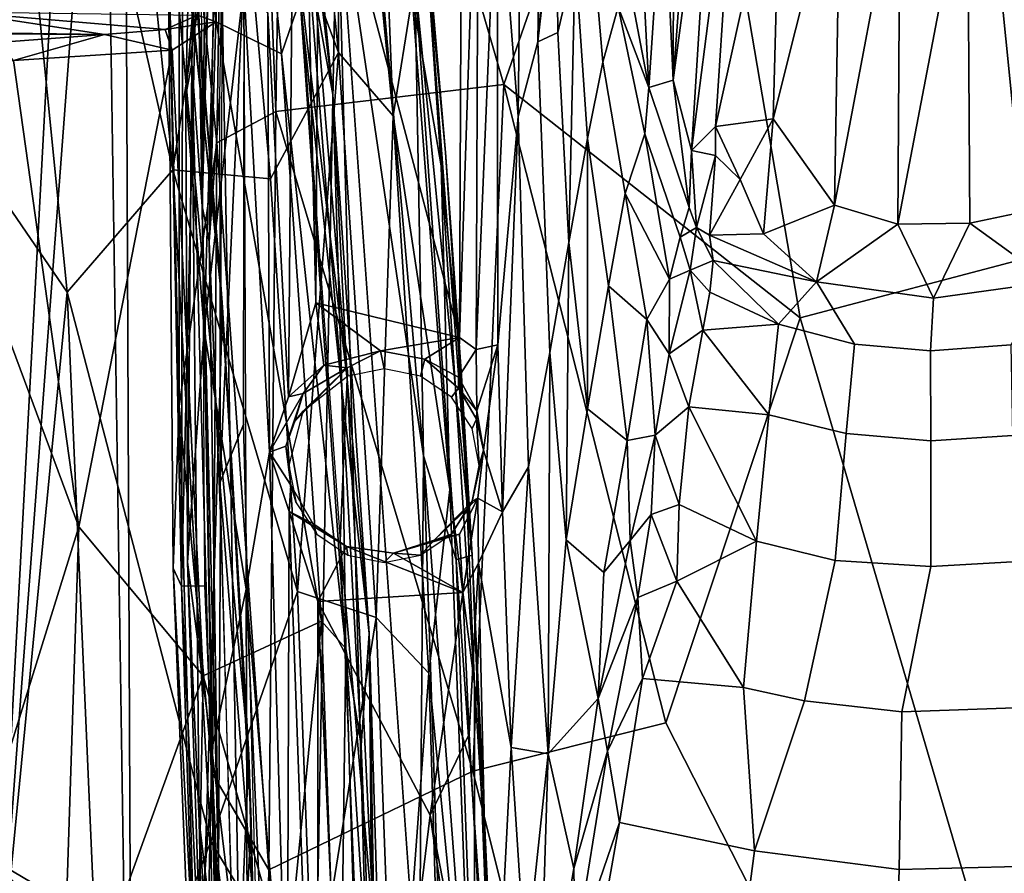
# Model space of a CAD drawing. Header units: millimetres. Extents: x -320 to 320, y -487 to 330.
# Tile 158 of 188: x 228 to 279, y -75 to -31. Entities that reach past the tile are written whole.
import ezdxf

# ---------------------------------------------------------------- set-up
doc = ezdxf.new("R2010")
doc.units = ezdxf.units.MM
doc.layers.add('Layer 01', color=7, linetype='Continuous', true_color=0x000000)
doc.styles.add('Default', font='arial.ttf')
doc.dimstyles.new('Default', dxfattribs={"dimscale": 10, "dimtxt": 2.5, "dimasz": 3, "dimexe": 1, "dimexo": 0.5, "dimgap": 0.8, "dimtad": 1, "dimtoh": 1, "dimzin": 1, "dimdsep": 46, "dimtxsty": 'Default', "dimcen": 2.5, "dimadec": 1, "dimazin": 1, "dimtfac": 1, "dimtdec": 4, "dimtix": 1, "dimtofl": 0, "dimtmove": 1, "dimatfit": 3, "dimfxl": 1, "dimtolj": 1, "dimtzin": 1, "dimarcsym": 0})

# ---------------------------------------------------------------- blocks, each defined once
blk = doc.blocks.new('*D1')
at = {"layer": 'Defpoints', "color": 0}
for p in [(-314.347, -27.146), (314.29, -27.146), (314.29, -476.594)]:
    blk.add_point(p, dxfattribs=at)
at = {"layer": 'Layer 01', "color": 0, "lineweight": -2}
for p, q in [((-314.347, -32.146), (-314.347, -486.594)), ((314.29, -32.146), (314.29, -486.594)), ((-284.347, -476.594), (284.29, -476.594))]:
    blk.add_line(p, q, dxfattribs=at)
at = {"layer": 'Layer 01', "color": 0}
for points in [[(-284.347, -471.594), (-284.347, -481.594), (-314.347, -476.594)], [(284.29, -481.594), (284.29, -471.594), (314.29, -476.594)]]:
    blk.add_solid(points, dxfattribs=at)
at = {"layer": 'Layer 01', "color": 0, "insert": (-0.028, -455.832), "char_height": 25, "attachment_point": 5, "style": 'Default'}
blk.add_mtext('\\A1;628.64', dxfattribs=at)

msp = doc.modelspace()

# ---------------------------------------------------------------- linework, layer by layer
at = {"layer": 'Layer 01'}
for points in [[(217.905, -43.5, 359.183), (214.94, 108.381, 358.62), (228.245, 74.838, 361.129)], [(217.905, -43.5, 359.183), (228.245, 74.838, 361.129), (237.33, 31.836, 362.933)], [(226.938, -80.314, 348.668), (226.515, -78.722, 348.592), (225.017, 55.745, 348.299), (233.343, 4.801, 349.916)], [(226.9, -80, 360.88), (232.002, 14.843, 361.883), (225.978, 51.282, 360.708), (225.81, -78.167, 360.675)], [(237.33, 31.836, 362.933), (241.22, -186.422, 363.743), (228.922, -189.891, 361.266), (217.905, -43.5, 359.183)], [(237.33, 31.836, 362.933), (244.333, -23.179, 364.38), (241.22, -186.422, 363.743)], [(236.213, -17.794, 573.041), (238.146, -37.06, 576.549), (239.018, 20.159, 574.23)], [(239.018, 20.159, 574.23), (238.146, -37.06, 576.549), (241.179, -35.447, 577.969)], [(241.179, -35.447, 577.969), (241.821, 4.056, 576.278), (239.018, 20.159, 574.23)], [(238.852, 16.877, 564.364), (237.956, 6.298, 565.159), (237.402, -40.306, 566.847)], [(238.852, 16.877, 564.364), (237.402, -40.306, 566.847), (238.566, 2.269, 564.421)], [(234.941, -179.581, 362.446), (232.002, 14.843, 361.883), (226.9, -80, 360.88)], [(232.002, 14.843, 361.883), (234.941, -179.581, 362.446), (239.79, -68.498, 363.45)], [(238.303, -43.664, 363.148), (232.002, 14.843, 361.883), (239.79, -68.498, 363.45)], [(238.303, -43.664, 363.148), (235.969, -16.838, 362.67), (232.002, 14.843, 361.883)], [(223.632, -34.791, 411.191), (230.456, -44.737, 412.067), (225.077, 8.963, 410.971)], [(235.886, -38.453, 411.293), (225.077, 8.963, 410.971), (230.456, -44.737, 412.067)], [(232.268, -2.197, 410.523), (225.077, 8.963, 410.971), (235.886, -38.453, 411.293)], [(252.897, -34.061, 579.562), (261.76, -8.655, 579.086), (252.915, 7.504, 577.445), (241.821, 4.056, 576.278)], [(237.956, 6.298, 565.159), (237.444, 4.846, 564.752), (236.871, -32.976, 566.82)], [(237.402, -40.306, 566.847), (237.956, 6.298, 565.159), (236.871, -32.976, 566.82)], [(226.938, -80.314, 348.668), (233.343, 4.801, 349.916), (234.156, -182.863, 350.083)], [(233.343, 4.801, 349.916), (236.434, -21.543, 350.528), (238.434, -45.496, 350.93)], [(238.434, -45.496, 350.93), (234.156, -182.863, 350.083), (233.343, 4.801, 349.916)], [(236.548, -34.61, 566.373), (237.444, 4.846, 564.752), (237.165, -27.048, 564.781)], [(236.871, -32.976, 566.82), (237.444, 4.846, 564.752), (236.548, -34.61, 566.373)], [(241.821, 4.056, 576.278), (241.179, -35.447, 577.969), (252.897, -34.061, 579.562)], [(237.402, -40.306, 566.847), (237.751, -42.131, 566.191), (238.566, 2.269, 564.421)], [(237.751, -42.131, 566.191), (238.722, -10.551, 564.652), (238.566, 2.269, 564.421)], [(234.826, -1.595, 345.216), (238.162, -0.575, 347.308), (238.12, -30.847, 345.914)], [(238.162, -0.575, 347.308), (241.472, -32.485, 347.978), (238.12, -30.847, 345.914)], [(238.162, -0.575, 347.308), (242.44, -29.675, 349.135), (241.472, -32.485, 347.978)], [(240.778, -30.397, 559.721), (242.236, -0.899, 558.115), (241.835, -50.114, 559.946)], [(242.236, -0.899, 558.115), (243.24, -45.28, 559.7), (241.835, -50.114, 559.946)], [(243.396, -19.71, 558.79), (243.24, -45.28, 559.7), (242.236, -0.899, 558.115)], [(234.826, -1.595, 345.216), (238.12, -30.847, 345.914), (237.155, -30.498, 345.555)], [(239.031, -18.093, 408.515), (232.268, -2.197, 410.523), (235.886, -38.453, 411.293)], [(241.508, -4.348, 404.033), (239.031, -18.093, 408.515), (244.405, -32.419, 404.666)], [(244.372, -7.014, 399.049), (241.508, -4.348, 404.033), (244.405, -32.419, 404.666)], [(268.139, -46.048, 581.125), (279.834, -42.967, 581.068), (276.05, -5.282, 579.39), (261.76, -8.655, 579.086)], [(279.834, -42.967, 581.068), (290.579, -8.898, 578.956), (276.05, -5.282, 579.39)], [(244.112, -34.584, 355.785), (240.963, -8.536, 350.536), (241.306, -6.386, 355.21)], [(244.112, -34.584, 355.785), (241.306, -6.386, 355.21), (242.342, -19.112, 356.423)], [(248.766, -53.148, 365.661), (244.333, -23.179, 364.38), (244.667, -6.282, 364.807)], [(244.667, -6.282, 364.807), (248.321, -28.627, 366.677), (248.766, -53.148, 365.661)], [(244.372, -7.014, 399.049), (244.405, -32.419, 404.666), (247.219, -35.666, 399.713)], [(246.188, -9.697, 393.618), (244.372, -7.014, 399.049), (247.219, -35.666, 399.713)], [(244.112, -34.584, 355.785), (242.847, -27.598, 350.661), (240.963, -8.536, 350.536)], [(268.139, -46.048, 581.125), (261.76, -8.655, 579.086), (252.897, -34.061, 579.562)], [(246.188, -9.697, 393.618), (247.219, -35.666, 399.713), (248.185, -29.56, 393.925)], [(238.722, -10.551, 564.652), (237.751, -42.131, 566.191), (238.302, -34.675, 565.592)], [(249.682, -38.243, 388.415), (248.574, -22.271, 381.928), (247.071, -10.446, 388.231), (248.185, -29.56, 393.925)], [(243.396, -19.71, 558.79), (250.769, -10.996, 558.768), (250.617, -47.065, 560.129)], [(250.617, -47.065, 560.129), (250.769, -10.996, 558.768), (251.592, -17.456, 558.65)], [(236.33, -59.833, 568.565), (235.653, -25.883, 571.23), (236.41, -13.104, 566.758)], [(236.41, -13.104, 566.758), (237.299, -19.924, 566.276), (236.33, -59.833, 568.565)], [(256.222, -14.405, 546.286), (255.585, -23.548, 548.541), (254.65, -31.87, 552.348)], [(256.222, -14.405, 546.286), (254.65, -31.87, 552.348), (254.871, -16.948, 551.713)], [(279.623, -14.564, 364.537), (280.108, -40.506, 500.913), (276.85, -41.185, 501.675), (276.734, -22.5, 403.695)], [(247.771, -14.734, 369.313), (248.574, -22.271, 381.928), (249.907, -37.561, 369.712), (248.916, -26.983, 368.402)], [(238.443, -15.395, 562.185), (237.504, -46.681, 564.481), (237.165, -27.048, 564.781)], [(237.504, -46.681, 564.481), (238.443, -15.395, 562.185), (239.53, -28.988, 560.706)], [(261.101, -22.959, 462.581), (261.662, -15.452, 421.123), (261.605, -33.847, 502.172)], [(261.662, -15.452, 421.123), (262.956, -15.626, 401.554), (261.605, -33.847, 502.172)], [(263.791, -17.449, 398.216), (261.605, -33.847, 502.172), (262.956, -15.626, 401.554)], [(236.434, -21.543, 350.528), (235.969, -16.838, 362.67), (238.303, -43.664, 363.148)], [(253.644, -35.706, 555.451), (253.828, -18.611, 554.692), (254.871, -16.948, 551.713), (254.65, -31.87, 552.348)], [(251.485, -47.671, 559.768), (250.617, -47.065, 560.129), (251.592, -17.456, 558.65)], [(252.564, -21.887, 557.266), (251.485, -47.671, 559.768), (251.592, -17.456, 558.65)], [(263.791, -17.449, 398.216), (262.55, -37.448, 505.558), (261.605, -33.847, 502.172)], [(263.791, -17.449, 398.216), (264.902, -19.01, 399.223), (262.55, -37.448, 505.558)], [(236.214, -50.594, 574.314), (236.213, -17.794, 573.041), (235.653, -25.883, 571.23)], [(239.031, -18.093, 408.515), (235.886, -38.453, 411.293), (240.899, -38.915, 408.9)], [(236.214, -50.594, 574.314), (238.146, -37.06, 576.549), (236.213, -17.794, 573.041)], [(244.405, -32.419, 404.666), (239.031, -18.093, 408.515), (240.899, -38.915, 408.9)], [(253.828, -18.611, 554.692), (253.644, -35.706, 555.451), (252.564, -21.887, 557.266)], [(244.112, -34.584, 355.785), (242.342, -19.112, 356.423), (244.846, -49.197, 356.938)], [(244.846, -49.197, 356.938), (242.342, -19.112, 356.423), (242.388, -28.45, 356.838)], [(263.785, -36.218, 491.764), (262.55, -37.448, 505.558), (264.902, -19.01, 399.223)], [(263.785, -36.218, 491.764), (264.902, -19.01, 399.223), (267.142, -21.027, 403.908)], [(250.617, -47.065, 560.129), (243.24, -45.28, 559.7), (243.396, -19.71, 558.79)], [(237.299, -19.924, 566.276), (237.51, -59.822, 567.594), (236.33, -59.833, 568.565)], [(255.667, -31.384, 548.702), (255.585, -23.548, 548.541), (256.472, -20.762, 543.684), (256.564, -27.562, 543.692)], [(266.743, -35.819, 481.86), (263.785, -36.218, 491.764), (267.142, -21.027, 403.908)], [(266.743, -35.819, 481.86), (267.142, -21.027, 403.908), (270.208, -22.018, 403.797)], [(236.434, -21.543, 350.528), (238.303, -43.664, 363.148), (238.434, -45.496, 350.93)], [(252.564, -21.887, 557.266), (252.583, -47.444, 558.295), (251.485, -47.671, 559.768)], [(253.644, -35.706, 555.451), (252.583, -47.444, 558.295), (252.564, -21.887, 557.266)], [(266.743, -35.819, 481.86), (270.208, -22.018, 403.797), (269.902, -40.266, 499.645)], [(269.902, -40.266, 499.645), (270.208, -22.018, 403.797), (273.265, -22.403, 403.192)], [(250.724, -49.012, 382.241), (249.907, -37.561, 369.712), (248.574, -22.271, 381.928), (249.682, -38.243, 388.415)], [(257.995, -32.908, 537.969), (257.29, -24.705, 538.002), (257.963, -22.647, 530.049), (258.78, -30.074, 529.866)], [(269.902, -40.266, 499.645), (273.265, -22.403, 403.192), (273.15, -41.232, 501.921)], [(273.15, -41.232, 501.921), (273.265, -22.403, 403.192), (276.734, -22.5, 403.695)], [(273.15, -41.232, 501.921), (276.734, -22.5, 403.695), (276.85, -41.185, 501.675)], [(244.333, -23.179, 364.38), (247.561, -143.572, 365.062), (241.22, -186.422, 363.743)], [(247.561, -143.572, 365.062), (244.333, -23.179, 364.38), (248.54, -82.17, 365.276)], [(248.766, -53.148, 365.661), (248.54, -82.17, 365.276), (244.333, -23.179, 364.38)], [(261.101, -22.959, 462.581), (260.348, -34.215, 523.315), (259.857, -24.537, 492.159)], [(260.348, -34.215, 523.315), (261.101, -22.959, 462.581), (261.605, -33.847, 502.172)], [(255.585, -23.548, 548.541), (255.667, -31.384, 548.702), (254.65, -31.87, 552.348)], [(257.206, -36.837, 543.817), (256.564, -27.562, 543.692), (257.29, -24.705, 538.002), (257.995, -32.908, 537.969)], [(258.944, -26.828, 521.506), (259.857, -24.537, 492.159), (260.348, -34.215, 523.315)], [(238.431, -25.296, 565.239), (238.302, -54.534, 566.236), (239.557, -28.024, 565.361)], [(236.214, -50.594, 574.314), (235.653, -25.883, 571.23), (235.898, -58.914, 572.577)], [(235.653, -25.883, 571.23), (236.33, -59.833, 568.565), (235.898, -58.914, 572.577)], [(237.165, -27.048, 564.781), (237.504, -46.681, 564.481), (236.548, -34.61, 566.373)], [(248.321, -28.627, 366.677), (248.916, -26.983, 368.402), (251.28, -58.243, 369.289)], [(251.28, -58.243, 369.289), (248.916, -26.983, 368.402), (249.907, -37.561, 369.712)], [(258.78, -30.074, 529.866), (258.944, -26.828, 521.506), (260.348, -34.215, 523.315)], [(244.565, -49.688, 350.964), (242.44, -29.675, 349.135), (242.847, -27.598, 350.661)], [(244.112, -34.584, 355.785), (244.565, -49.688, 350.964), (242.847, -27.598, 350.661)], [(256.564, -27.562, 543.692), (256.246, -42.177, 548.992), (255.667, -31.384, 548.702)], [(256.564, -27.562, 543.692), (257.206, -36.837, 543.817), (256.246, -42.177, 548.992)], [(239.557, -28.024, 565.361), (238.302, -54.534, 566.236), (239.517, -51.531, 566.143)], [(244.846, -49.197, 356.938), (242.388, -28.45, 356.838), (244.495, -57.516, 357.273)], [(248.321, -28.627, 366.677), (251.28, -58.243, 369.289), (250.457, -58.484, 367.122)], [(248.766, -53.148, 365.661), (248.321, -28.627, 366.677), (250.457, -58.484, 367.122)], [(237.504, -46.681, 564.481), (239.53, -28.988, 560.706), (239.65, -59.999, 561.689)], [(240.86, -52.956, 560.376), (239.65, -59.999, 561.689), (239.53, -28.988, 560.706)], [(239.53, -28.988, 560.706), (240.778, -30.397, 559.721), (240.86, -52.956, 560.376)], [(241.472, -32.485, 347.978), (242.44, -29.675, 349.135), (244.776, -63.048, 349.571)], [(244.776, -63.048, 349.571), (242.44, -29.675, 349.135), (244.565, -49.688, 350.964)], [(248.185, -29.56, 393.925), (247.219, -35.666, 399.713), (250.123, -54.866, 394.148)], [(249.682, -38.243, 388.415), (248.185, -29.56, 393.925), (250.123, -54.866, 394.148)], [(232.375, -31.492, 343.597), (215.046, -31.261, 340.388), (224.771, -30.322, 343.167)], [(235.499, -31.242, 345.026), (224.771, -30.322, 343.167), (237.155, -30.498, 345.555)], [(224.771, -30.322, 343.167), (235.499, -31.242, 345.026), (232.375, -31.492, 343.597)], [(259.143, -39.666, 537.864), (257.995, -32.908, 537.969), (258.78, -30.074, 529.866), (260.151, -36.598, 529.591)], [(260.348, -34.215, 523.315), (260.151, -36.598, 529.591), (258.78, -30.074, 529.866)], [(235.499, -31.242, 345.026), (237.155, -30.498, 345.555), (238.12, -30.847, 345.914)], [(238.12, -30.847, 345.914), (235.854, -32.294, 344.511), (235.499, -31.242, 345.026)], [(237.443, -64.452, 344.621), (235.854, -32.294, 344.511), (238.12, -30.847, 345.914), (243.529, -61.64, 348.436)], [(238.12, -30.847, 345.914), (241.472, -32.485, 347.978), (243.529, -61.64, 348.436)], [(240.778, -30.397, 559.721), (241.835, -50.114, 559.946), (240.86, -52.956, 560.376)], [(232.375, -31.492, 343.597), (219.78, -31.431, 337.574), (215.046, -31.261, 340.388)], [(232.375, -31.492, 343.597), (235.499, -31.242, 345.026), (235.854, -32.294, 344.511)], [(226.873, -31.908, 339.978), (219.78, -31.431, 337.574), (232.375, -31.492, 343.597)], [(227.702, -32.822, 339.933), (226.873, -31.908, 339.978), (232.375, -31.492, 343.597)], [(232.375, -31.492, 343.597), (235.854, -32.294, 344.511), (227.702, -32.822, 339.933)], [(254.171, -53.699, 556.076), (253.644, -35.706, 555.451), (254.65, -31.87, 552.348), (255.257, -47.834, 552.899)], [(255.257, -47.834, 552.899), (254.65, -31.87, 552.348), (255.667, -31.384, 548.702), (256.246, -42.177, 548.992)], [(231.054, -56.782, 341.129), (227.702, -32.822, 339.933), (235.854, -32.294, 344.511)], [(231.054, -56.782, 341.129), (235.854, -32.294, 344.511), (237.443, -64.452, 344.621)], [(222.206, -33.042, 337.022), (227.702, -32.822, 339.933), (231.054, -56.782, 341.129)], [(244.405, -32.419, 404.666), (240.899, -38.915, 408.9), (242.291, -60.113, 409.189)], [(243.529, -61.64, 348.436), (241.472, -32.485, 347.978), (244.776, -63.048, 349.571)], [(244.405, -32.419, 404.666), (242.291, -60.113, 409.189), (246.34, -61.454, 405.079)], [(247.219, -35.666, 399.713), (244.405, -32.419, 404.666), (246.34, -61.454, 405.079)], [(222.206, -33.042, 337.022), (231.054, -56.782, 341.129), (225.864, -73.445, 338.078)], [(236.548, -34.61, 566.373), (236.638, -58.61, 567.143), (236.871, -32.976, 566.82)], [(236.871, -32.976, 566.82), (236.638, -58.61, 567.143), (237.244, -71.908, 567.902)], [(237.244, -71.908, 567.902), (238.126, -79.363, 567.998), (236.871, -32.976, 566.82)], [(238.126, -79.363, 567.998), (237.402, -40.306, 566.847), (236.871, -32.976, 566.82)], [(258.273, -44.411, 543.816), (257.206, -36.837, 543.817), (257.995, -32.908, 537.969), (259.143, -39.666, 537.864)], [(260.348, -34.215, 523.315), (261.605, -33.847, 502.172), (262.432, -40.379, 520.669)], [(261.605, -33.847, 502.172), (262.55, -37.448, 505.558), (262.432, -40.379, 520.669)], [(252.897, -34.061, 579.562), (241.179, -35.447, 577.969), (251.306, -69.344, 580.349)], [(261.232, -66.865, 581.198), (252.897, -34.061, 579.562), (251.306, -69.344, 580.349)], [(261.232, -66.865, 581.198), (268.139, -46.048, 581.125), (252.897, -34.061, 579.562)], [(260.348, -34.215, 523.315), (262.432, -40.379, 520.669), (261.958, -41.9, 528.137), (260.151, -36.598, 529.591)], [(223.632, -34.791, 411.191), (226.57, -84.651, 411.786), (230.456, -44.737, 412.067)], [(237.504, -46.681, 564.481), (236.638, -58.61, 567.143), (236.548, -34.61, 566.373)], [(238.302, -34.675, 565.592), (237.751, -42.131, 566.191), (238.329, -56.093, 566.28)], [(244.565, -49.688, 350.964), (244.112, -34.584, 355.785), (245.971, -62.266, 356.177)], [(244.112, -34.584, 355.785), (244.846, -49.197, 356.938), (245.971, -62.266, 356.177)], [(241.179, -35.447, 577.969), (238.146, -37.06, 576.549), (240.823, -74.405, 578.844)], [(241.179, -35.447, 577.969), (240.823, -74.405, 578.844), (251.306, -69.344, 580.349)], [(247.219, -35.666, 399.713), (246.34, -61.454, 405.079), (249.041, -64.305, 399.993)], [(250.123, -54.866, 394.148), (247.219, -35.666, 399.713), (249.041, -64.305, 399.993)], [(253.644, -35.706, 555.451), (252.835, -56.026, 558.54), (252.583, -47.444, 558.295)], [(253.644, -35.706, 555.451), (254.171, -53.699, 556.076), (252.835, -56.026, 558.54)], [(266.743, -35.819, 481.86), (265.051, -38.95, 502.263), (263.785, -36.218, 491.764)], [(266.743, -35.819, 481.86), (266.241, -41.741, 513.724), (265.051, -38.95, 502.263)], [(266.241, -41.741, 513.724), (266.743, -35.819, 481.86), (269.902, -40.266, 499.645)], [(263.786, -37.711, 499.498), (262.55, -37.448, 505.558), (263.785, -36.218, 491.764)], [(263.785, -36.218, 491.764), (265.051, -38.95, 502.263), (263.786, -37.711, 499.498)], [(257.206, -36.837, 543.817), (257.204, -50.734, 549.114), (256.246, -42.177, 548.992)], [(257.206, -36.837, 543.817), (258.273, -44.411, 543.816), (257.204, -50.734, 549.114)], [(260.151, -36.598, 529.591), (261.418, -44.057, 533.325), (259.143, -39.666, 537.864)], [(260.151, -36.598, 529.591), (261.958, -41.9, 528.137), (261.418, -44.057, 533.325)], [(236.214, -50.594, 574.314), (237.921, -69.459, 576.769), (238.146, -37.06, 576.549)], [(237.921, -69.459, 576.769), (240.823, -74.405, 578.844), (238.146, -37.06, 576.549)], [(262.432, -40.379, 520.669), (262.55, -37.448, 505.558), (262.81, -41.408, 522.417)], [(262.55, -37.448, 505.558), (263.786, -37.711, 499.498), (262.81, -41.408, 522.417)], [(249.907, -37.561, 369.712), (250.724, -49.012, 382.241), (251.28, -58.243, 369.289)], [(262.81, -41.408, 522.417), (263.786, -37.711, 499.498), (263.479, -41.809, 521.658)], [(263.786, -37.711, 499.498), (265.051, -38.95, 502.263), (263.479, -41.809, 521.658)], [(235.886, -38.453, 411.293), (230.456, -44.737, 412.067), (237.846, -72.962, 411.678)], [(242.291, -60.113, 409.189), (235.886, -38.453, 411.293), (237.846, -72.962, 411.678)], [(240.899, -38.915, 408.9), (235.886, -38.453, 411.293), (242.291, -60.113, 409.189)], [(249.682, -38.243, 388.415), (250.123, -54.866, 394.148), (251.39, -64.878, 388.677)], [(249.682, -38.243, 388.415), (251.39, -64.878, 388.677), (250.724, -49.012, 382.241)], [(265.051, -38.95, 502.263), (266.241, -41.741, 513.724), (263.479, -41.809, 521.658)], [(258.273, -44.411, 543.816), (259.143, -39.666, 537.864), (260.255, -46.145, 539.122)], [(261.418, -44.057, 533.325), (260.255, -46.145, 539.122), (259.143, -39.666, 537.864)], [(238.231, -74.369, 567.127), (237.402, -40.306, 566.847), (238.126, -79.363, 567.998)], [(237.751, -42.131, 566.191), (237.402, -40.306, 566.847), (238.231, -74.369, 567.127)], [(262.432, -40.379, 520.669), (262.81, -41.408, 522.417), (261.958, -41.9, 528.137)], [(268.964, -44.196, 521.495), (266.241, -41.741, 513.724), (269.902, -40.266, 499.645)], [(268.964, -44.196, 521.495), (269.902, -40.266, 499.645), (273.15, -41.232, 501.921)], [(280.108, -40.506, 500.913), (281.02, -44.202, 521.499), (276.85, -41.185, 501.675)], [(261.958, -41.9, 528.137), (262.81, -41.408, 522.417), (262.478, -43.611, 529.601)], [(262.478, -43.611, 529.601), (262.81, -41.408, 522.417), (263.663, -43.098, 525.803)], [(263.663, -43.098, 525.803), (262.81, -41.408, 522.417), (263.479, -41.809, 521.658)], [(274.987, -45.045, 521.495), (268.964, -44.196, 521.495), (273.15, -41.232, 501.921)], [(273.15, -41.232, 501.921), (276.85, -41.185, 501.675), (274.987, -45.045, 521.495)], [(274.987, -45.045, 521.495), (276.85, -41.185, 501.675), (281.02, -44.202, 521.499)], [(261.418, -44.057, 533.325), (261.958, -41.9, 528.137), (262.478, -43.611, 529.601)], [(263.479, -41.809, 521.658), (266.241, -41.741, 513.724), (268.964, -44.196, 521.495)], [(263.663, -43.098, 525.803), (263.479, -41.809, 521.658), (268.964, -44.196, 521.495)], [(237.751, -42.131, 566.191), (238.231, -74.369, 567.127), (238.329, -56.093, 566.28)], [(256.246, -42.177, 548.992), (256.109, -57.451, 553.113), (255.257, -47.834, 552.899)], [(256.246, -42.177, 548.992), (257.204, -50.734, 549.114), (256.109, -57.451, 553.113)], [(279.834, -42.967, 581.068), (268.139, -46.048, 581.125), (278.289, -80.668, 581.84), (290.973, -76.917, 581.244)], [(217.905, -43.5, 359.183), (228.922, -189.891, 361.266), (215.135, -192.54, 358.676), (202.213, -69.306, 356.382)], [(262.478, -43.611, 529.601), (263.663, -43.098, 525.803), (263.495, -44.73, 529.993)], [(263.495, -44.73, 529.993), (263.663, -43.098, 525.803), (267.023, -46.376, 529.996)], [(268.964, -44.196, 521.495), (267.023, -46.376, 529.996), (263.663, -43.098, 525.803)], [(238.434, -45.496, 350.93), (238.303, -43.664, 363.148), (239.79, -68.498, 363.45)], [(261.418, -44.057, 533.325), (262.478, -43.611, 529.601), (261.404, -47.899, 537.477)], [(261.404, -47.899, 537.477), (262.478, -43.611, 529.601), (263.131, -46.686, 533.769)], [(262.478, -43.611, 529.601), (263.495, -44.73, 529.993), (263.131, -46.686, 533.769)], [(257.204, -50.734, 549.114), (258.273, -44.411, 543.816), (259.24, -52.35, 545.303)], [(260.255, -46.145, 539.122), (259.24, -52.35, 545.303), (258.273, -44.411, 543.816)], [(260.255, -46.145, 539.122), (261.418, -44.057, 533.325), (261.404, -47.899, 537.477)], [(268.964, -44.196, 521.495), (270.918, -47.412, 529.818), (267.023, -46.376, 529.996)], [(270.918, -47.412, 529.818), (268.964, -44.196, 521.495), (274.987, -45.045, 521.495), (274.825, -47.754, 529.845)], [(274.987, -45.045, 521.495), (281.02, -44.202, 521.499), (278.96, -47.433, 529.822), (274.825, -47.754, 529.845)], [(226.57, -84.651, 411.786), (232.298, -87.194, 412.448), (230.456, -44.737, 412.067)], [(237.846, -72.962, 411.678), (230.456, -44.737, 412.067), (232.298, -87.194, 412.448)], [(263.131, -46.686, 533.769), (263.495, -44.73, 529.993), (267.023, -46.376, 529.996)], [(234.156, -182.863, 350.083), (238.434, -45.496, 350.93), (239.92, -71.956, 351.231)], [(238.434, -45.496, 350.93), (239.79, -68.498, 363.45), (239.92, -71.956, 351.231)], [(243.645, -48.486, 559.751), (241.835, -50.114, 559.946), (243.24, -45.28, 559.7)], [(246.563, -47.753, 559.945), (243.645, -48.486, 559.751), (243.24, -45.28, 559.7)], [(246.563, -47.753, 559.945), (243.24, -45.28, 559.7), (250.617, -47.065, 560.129)], [(269.397, -82.902, 581.78), (278.289, -80.668, 581.84), (268.139, -46.048, 581.125), (261.232, -66.865, 581.198)], [(259.24, -52.35, 545.303), (260.255, -46.145, 539.122), (260.685, -52.073, 542.107)], [(260.255, -46.145, 539.122), (261.404, -47.899, 537.477), (260.685, -52.073, 542.107)], [(267.023, -46.376, 529.996), (266.528, -51.027, 537.592), (263.131, -46.686, 533.769)], [(270.498, -52.003, 537.394), (266.528, -51.027, 537.592), (267.023, -46.376, 529.996), (270.918, -47.412, 529.818)], [(237.504, -46.681, 564.481), (237.889, -68.239, 565), (236.638, -58.61, 567.143)], [(237.889, -68.239, 565), (237.504, -46.681, 564.481), (239.65, -59.999, 561.689)], [(248.833, -48.167, 559.983), (246.563, -47.753, 559.945), (250.617, -47.065, 560.129)], [(250.617, -47.065, 560.129), (250.568, -49.095, 560.168), (248.833, -48.167, 559.983)], [(251.485, -47.671, 559.768), (250.568, -49.095, 560.168), (250.617, -47.065, 560.129)], [(261.404, -47.899, 537.477), (263.131, -46.686, 533.769), (262.407, -50.632, 539.382)], [(266.528, -51.027, 537.592), (262.407, -50.632, 539.382), (263.131, -46.686, 533.769)], [(251.485, -47.671, 559.768), (252.583, -47.444, 558.295), (251.506, -50.834, 560.004)], [(251.854, -52.857, 559.615), (251.506, -50.834, 560.004), (252.583, -47.444, 558.295)], [(252.835, -56.026, 558.54), (251.854, -52.857, 559.615), (252.583, -47.444, 558.295)], [(274.841, -52.374, 537.402), (270.498, -52.003, 537.394), (270.918, -47.412, 529.818), (274.825, -47.754, 529.845)], [(279.041, -52.099, 537.413), (274.841, -52.374, 537.402), (274.825, -47.754, 529.845), (278.96, -47.433, 529.822)], [(246.563, -47.753, 559.945), (244.839, -48.627, 561.935), (243.645, -48.486, 559.751)], [(246.563, -47.753, 559.945), (246.75, -48.672, 563.999), (244.877, -49.056, 563.998), (244.839, -48.627, 561.935)], [(246.563, -47.753, 559.945), (248.833, -48.167, 559.983), (248.623, -49.056, 563.998), (246.75, -48.672, 563.999)], [(251.506, -50.834, 560.004), (250.568, -49.095, 560.168), (251.485, -47.671, 559.768)], [(255.257, -47.834, 552.899), (255.183, -68.445, 556.516), (254.171, -53.699, 556.076)], [(255.257, -47.834, 552.899), (256.109, -57.451, 553.113), (255.183, -68.445, 556.516)], [(261.404, -47.899, 537.477), (262.407, -50.632, 539.382), (260.685, -52.073, 542.107)], [(242.58, -49.936, 560.055), (241.835, -50.114, 559.946), (243.645, -48.486, 559.751)], [(242.58, -49.936, 560.055), (243.645, -48.486, 559.751), (244.839, -48.627, 561.935)], [(248.833, -48.167, 559.983), (250.562, -49.657, 560.63), (250.215, -50.129, 563.999), (248.623, -49.056, 563.998)], [(248.833, -48.167, 559.983), (250.568, -49.095, 560.168), (250.562, -49.657, 560.63)], [(242.156, -51.361, 561.928), (242.58, -49.936, 560.055), (244.839, -48.627, 561.935)], [(242.156, -51.361, 561.928), (244.839, -48.627, 561.935), (242.56, -50.872, 564.006)], [(244.839, -48.627, 561.935), (244.877, -49.056, 563.998), (242.56, -50.872, 564.006)], [(252.081, -75.602, 382.072), (251.28, -58.243, 369.289), (250.724, -49.012, 382.241), (251.39, -64.878, 388.677)], [(244.846, -49.197, 356.938), (244.495, -57.516, 357.273), (246.241, -77.697, 357.233)], [(244.846, -49.197, 356.938), (246.241, -77.697, 357.233), (245.971, -62.266, 356.177)], [(250.562, -49.657, 560.63), (250.568, -49.095, 560.168), (251.506, -50.834, 560.004)], [(242.58, -49.936, 560.055), (240.86, -52.956, 560.376), (241.835, -50.114, 559.946)], [(240.86, -52.956, 560.376), (242.58, -49.936, 560.055), (241.698, -52.642, 560.82)], [(242.58, -49.936, 560.055), (242.156, -51.361, 561.928), (241.698, -52.642, 560.82)], [(244.776, -63.048, 349.571), (244.565, -49.688, 350.964), (245.566, -68.017, 351.204)], [(245.566, -68.017, 351.204), (244.565, -49.688, 350.964), (245.971, -62.266, 356.177)], [(250.562, -49.657, 560.63), (251.498, -51.259, 560.568), (251.271, -51.744, 564), (250.215, -50.129, 563.999)], [(250.562, -49.657, 560.63), (251.506, -50.834, 560.004), (251.498, -51.259, 560.568)], [(237.046, -80.828, 575.123), (236.214, -50.594, 574.314), (235.898, -58.914, 572.577)], [(237.046, -80.828, 575.123), (237.921, -69.459, 576.769), (236.214, -50.594, 574.314)], [(242.56, -50.872, 564.006), (241.85, -53.647, 563.999), (241.698, -52.642, 560.82), (242.156, -51.361, 561.928)], [(251.506, -50.834, 560.004), (251.854, -52.857, 559.615), (251.498, -51.259, 560.568)], [(257.204, -50.734, 549.114), (259.24, -52.35, 545.303), (258.044, -59.128, 550.123), (256.109, -57.451, 553.113)], [(260.685, -52.073, 542.107), (262.407, -50.632, 539.382), (261.913, -55.637, 544.115)], [(265.895, -57.528, 544.28), (261.913, -55.637, 544.115), (262.407, -50.632, 539.382)], [(266.528, -51.027, 537.592), (265.895, -57.528, 544.28), (262.407, -50.632, 539.382)], [(269.935, -58.524, 544.216), (265.895, -57.528, 544.28), (266.528, -51.027, 537.592), (270.498, -52.003, 537.394)], [(240.216, -78.549, 566.834), (239.517, -51.531, 566.143), (238.302, -54.534, 566.236)], [(251.271, -51.744, 564), (251.498, -51.259, 560.568), (251.639, -53.636, 563.958)], [(251.639, -53.636, 563.958), (251.498, -51.259, 560.568), (251.854, -52.857, 559.615)], [(260.685, -52.073, 542.107), (259.387, -57.485, 547.342), (259.24, -52.35, 545.303)], [(259.387, -57.485, 547.342), (260.685, -52.073, 542.107), (260.469, -56.15, 545.254)], [(260.469, -56.15, 545.254), (260.685, -52.073, 542.107), (261.913, -55.637, 544.115)], [(274.855, -58.836, 544.107), (269.935, -58.524, 544.216), (270.498, -52.003, 537.394), (274.841, -52.374, 537.402)], [(279.34, -58.573, 544.126), (274.855, -58.836, 544.107), (274.841, -52.374, 537.402), (279.041, -52.099, 537.413)], [(258.044, -59.128, 550.123), (259.24, -52.35, 545.303), (259.387, -57.485, 547.342)], [(241.763, -84.954, 561.247), (239.65, -59.999, 561.689), (240.86, -52.956, 560.376)], [(240.86, -52.956, 560.376), (241.698, -52.642, 560.82), (241.953, -54.65, 560.761)], [(240.86, -52.956, 560.376), (241.869, -55.997, 560.124), (241.763, -84.954, 561.247)], [(241.953, -54.65, 560.761), (241.869, -55.997, 560.124), (240.86, -52.956, 560.376)], [(241.85, -53.647, 563.999), (242.229, -55.55, 563.999), (241.953, -54.65, 560.761), (241.698, -52.642, 560.82)], [(251.276, -55.47, 560.569), (251.854, -52.857, 559.615), (251.555, -55.31, 560.123)], [(251.639, -53.636, 563.958), (251.854, -52.857, 559.615), (251.276, -55.47, 560.569)], [(251.854, -52.857, 559.615), (252.835, -56.026, 558.54), (251.555, -55.31, 560.123)], [(248.54, -82.17, 365.276), (248.766, -53.148, 365.661), (250.454, -103.787, 366.034)], [(248.766, -53.148, 365.661), (250.457, -58.484, 367.122), (251.612, -90.629, 367.349)], [(248.766, -53.148, 365.661), (251.612, -90.629, 367.349), (250.454, -103.787, 366.034)], [(251.271, -55.55, 563.999), (251.639, -53.636, 563.958), (251.276, -55.47, 560.569)], [(254.171, -53.699, 556.076), (253.279, -68.132, 558.943), (252.835, -56.026, 558.54)], [(254.171, -53.699, 556.076), (255.183, -68.445, 556.516), (253.279, -68.132, 558.943)], [(240.216, -78.549, 566.834), (238.302, -54.534, 566.236), (238.864, -75.228, 566.75)], [(243.076, -56.616, 560.552), (241.869, -55.997, 560.124), (241.953, -54.65, 560.761)], [(243.076, -56.616, 560.552), (241.953, -54.65, 560.761), (242.229, -55.55, 563.999), (243.285, -57.166, 563.999)], [(250.123, -54.866, 394.148), (249.041, -64.305, 399.993), (251.367, -88.235, 394.803)], [(251.39, -64.878, 388.677), (250.123, -54.866, 394.148), (251.367, -88.235, 394.803)], [(251.555, -55.31, 560.123), (249.319, -57.474, 560.813), (251.276, -55.47, 560.569)], [(249.319, -57.474, 560.813), (251.555, -55.31, 560.123), (250.623, -57.16, 560.396)], [(249.319, -57.474, 560.813), (250.215, -57.166, 563.999), (251.276, -55.47, 560.569)], [(251.276, -55.47, 560.569), (250.215, -57.166, 563.999), (251.271, -55.55, 563.999)], [(250.799, -60.162, 560.496), (250.623, -57.16, 560.396), (251.555, -55.31, 560.123)], [(251.555, -55.31, 560.123), (251.603, -58.665, 560.153), (250.799, -60.162, 560.496)], [(252.835, -56.026, 558.54), (251.603, -58.665, 560.153), (251.555, -55.31, 560.123)], [(260.469, -56.15, 545.254), (261.913, -55.637, 544.115), (261.796, -59.584, 546.994)], [(261.796, -59.584, 546.994), (261.913, -55.637, 544.115), (265.895, -57.528, 544.28)], [(238.329, -56.093, 566.28), (238.231, -74.369, 567.127), (239.104, -82.087, 566.909)], [(241.763, -84.954, 561.247), (241.869, -55.997, 560.124), (243.357, -97.119, 561.103)], [(243.334, -60.622, 560.174), (241.869, -55.997, 560.124), (244.813, -57.802, 560.194)], [(243.357, -97.119, 561.103), (241.869, -55.997, 560.124), (243.334, -60.622, 560.174)], [(241.869, -55.997, 560.124), (243.076, -56.616, 560.552), (244.813, -57.802, 560.194)], [(252.835, -56.026, 558.54), (253.279, -68.132, 558.943), (251.603, -58.665, 560.153)], [(259.387, -57.485, 547.342), (260.469, -56.15, 545.254), (259.792, -60.429, 548.271)], [(261.796, -59.584, 546.994), (259.792, -60.429, 548.271), (260.469, -56.15, 545.254)], [(244.877, -58.239, 564), (244.813, -57.802, 560.194), (243.076, -56.616, 560.552), (243.285, -57.166, 563.999)], [(231.054, -56.782, 341.129), (230.419, -76.123, 340.459), (225.864, -73.445, 338.078)], [(231.554, -80.73, 340.97), (230.419, -76.123, 340.459), (231.054, -56.782, 341.129), (237.443, -64.452, 344.621)], [(250.623, -57.16, 560.396), (250.799, -60.162, 560.496), (247.23, -58.151, 560.394)], [(249.319, -57.474, 560.813), (250.623, -57.16, 560.396), (247.23, -58.151, 560.394)], [(249.319, -57.474, 560.813), (248.623, -58.239, 564), (250.215, -57.166, 563.999)], [(244.495, -57.516, 357.273), (245.429, -80.497, 357.469), (246.241, -77.697, 357.233)], [(247.23, -58.151, 560.394), (248.623, -58.239, 564), (249.319, -57.474, 560.813)], [(256.109, -57.451, 553.113), (257.757, -65.602, 552.397), (255.183, -68.445, 556.516)], [(258.044, -59.128, 550.123), (257.757, -65.602, 552.397), (256.109, -57.451, 553.113)], [(259.792, -60.429, 548.271), (257.757, -65.602, 552.397), (259.387, -57.485, 547.342)], [(257.757, -65.602, 552.397), (258.044, -59.128, 550.123), (259.387, -57.485, 547.342)], [(265.895, -57.528, 544.28), (265.219, -65.043, 549.503), (261.796, -59.584, 546.994)], [(268.349, -65.726, 549.432), (265.219, -65.043, 549.503), (265.895, -57.528, 544.28), (269.935, -58.524, 544.216)], [(250.799, -60.162, 560.496), (243.334, -60.622, 560.174), (244.813, -57.802, 560.194)], [(247.23, -58.151, 560.394), (250.799, -60.162, 560.496), (244.813, -57.802, 560.194)], [(246.75, -58.623, 563.999), (247.23, -58.151, 560.394), (244.813, -57.802, 560.194), (244.877, -58.239, 564)], [(247.23, -58.151, 560.394), (246.75, -58.623, 563.999), (248.623, -58.239, 564)], [(237.889, -68.239, 565), (237.526, -85.492, 567.745), (236.638, -58.61, 567.143)], [(236.638, -58.61, 567.143), (237.526, -85.492, 567.745), (237.244, -71.908, 567.902)], [(250.457, -58.484, 367.122), (251.28, -58.243, 369.289), (252.34, -85.491, 369.432)], [(250.457, -58.484, 367.122), (252.34, -85.491, 369.432), (251.612, -90.629, 367.349)], [(250.799, -60.162, 560.496), (251.603, -58.665, 560.153), (251.121, -67.443, 560.683)], [(251.603, -58.665, 560.153), (252.258, -87.884, 561.16), (251.121, -67.443, 560.683)], [(252.34, -85.491, 369.432), (251.28, -58.243, 369.289), (252.081, -75.602, 382.072)], [(253.279, -68.132, 558.943), (252.258, -87.884, 561.16), (251.603, -58.665, 560.153)], [(273.35, -66.291, 549.349), (268.349, -65.726, 549.432), (269.935, -58.524, 544.216), (274.855, -58.836, 544.107)], [(279.658, -66.068, 549.395), (273.35, -66.291, 549.349), (274.855, -58.836, 544.107), (279.34, -58.573, 544.126)], [(235.898, -58.914, 572.577), (237.668, -102.591, 573.127), (237.046, -80.828, 575.123)], [(237.668, -102.591, 573.127), (235.898, -58.914, 572.577), (236.33, -59.833, 568.565)], [(260.024, -64.578, 550.366), (259.792, -60.429, 548.271), (261.796, -59.584, 546.994)], [(265.219, -65.043, 549.503), (260.024, -64.578, 550.366), (261.796, -59.584, 546.994)], [(239.117, -98.297, 568.399), (237.995, -94.712, 569.066), (236.33, -59.833, 568.565), (237.51, -59.822, 567.594)], [(237.995, -94.712, 569.066), (237.668, -102.591, 573.127), (236.33, -59.833, 568.565)], [(242.291, -60.113, 409.189), (237.846, -72.962, 411.678), (243.107, -81.662, 409.378)], [(239.65, -59.999, 561.689), (239.729, -83.461, 563.273), (237.889, -68.239, 565)], [(241.1, -92.874, 562.233), (239.65, -59.999, 561.689), (241.763, -84.954, 561.247)], [(241.1, -92.874, 562.233), (239.729, -83.461, 563.273), (239.65, -59.999, 561.689)], [(246.34, -61.454, 405.079), (242.291, -60.113, 409.189), (243.107, -81.662, 409.378)], [(249.11, -71.608, 560.717), (243.334, -60.622, 560.174), (250.799, -60.162, 560.496)], [(249.11, -71.608, 560.717), (250.799, -60.162, 560.496), (251.121, -67.443, 560.683)], [(245.271, -103.095, 561.121), (243.357, -97.119, 561.103), (243.334, -60.622, 560.174)], [(249.11, -71.608, 560.717), (245.271, -103.095, 561.121), (243.334, -60.622, 560.174)], [(258.227, -68.322, 552.817), (257.757, -65.602, 552.397), (259.792, -60.429, 548.271)], [(260.024, -64.578, 550.366), (258.227, -68.322, 552.817), (259.792, -60.429, 548.271)], [(237.443, -64.452, 344.621), (243.529, -61.64, 348.436), (241.762, -79.557, 346.978)], [(241.762, -79.557, 346.978), (243.529, -61.64, 348.436), (244.46, -87.848, 348.61)], [(246.34, -61.454, 405.079), (243.107, -81.662, 409.378), (247.31, -87.862, 405.224)], [(244.46, -87.848, 348.61), (243.529, -61.64, 348.436), (244.776, -63.048, 349.571)], [(249.041, -64.305, 399.993), (246.34, -61.454, 405.079), (247.31, -87.862, 405.224)], [(245.566, -68.017, 351.204), (245.971, -62.266, 356.177), (246.187, -84.198, 351.651)], [(246.916, -93.619, 356.484), (246.187, -84.198, 351.651), (245.971, -62.266, 356.177)], [(245.971, -62.266, 356.177), (246.241, -77.697, 357.233), (246.916, -93.619, 356.484)], [(244.46, -87.848, 348.61), (244.776, -63.048, 349.571), (245.717, -94.092, 349.833)], [(245.566, -68.017, 351.204), (246.187, -84.198, 351.651), (244.776, -63.048, 349.571)], [(246.187, -84.198, 351.651), (245.717, -94.092, 349.833), (244.776, -63.048, 349.571)], [(237.443, -64.452, 344.621), (236.913, -92.312, 343.887), (231.554, -80.73, 340.97)], [(237.443, -64.452, 344.621), (241.762, -79.557, 346.978), (236.913, -92.312, 343.887)], [(249.041, -64.305, 399.993), (247.31, -87.862, 405.224), (249.816, -89.823, 400.356)], [(251.367, -88.235, 394.803), (249.041, -64.305, 399.993), (249.816, -89.823, 400.356)], [(258.227, -68.322, 552.817), (260.024, -64.578, 550.366), (258.848, -71.975, 553.935)], [(260.024, -64.578, 550.366), (265.219, -65.043, 549.503), (265.791, -73.432, 553.553), (258.848, -71.975, 553.935)], [(252.236, -95.343, 388.976), (252.081, -75.602, 382.072), (251.39, -64.878, 388.677), (251.367, -88.235, 394.803)], [(265.219, -65.043, 549.503), (268.349, -65.726, 549.432), (265.791, -73.432, 553.553)], [(255.183, -68.445, 556.516), (257.757, -65.602, 552.397), (256.497, -74.34, 555.974)], [(256.497, -74.34, 555.974), (257.757, -65.602, 552.397), (258.227, -68.322, 552.817)], [(273.217, -74.404, 553.546), (265.791, -73.432, 553.553), (268.349, -65.726, 549.432), (273.35, -66.291, 549.349)], [(279.992, -74.222, 553.59), (273.217, -74.404, 553.546), (273.35, -66.291, 549.349), (279.658, -66.068, 549.395)], [(258.886, -99.542, 581.293), (269.397, -82.902, 581.78), (261.232, -66.865, 581.198), (251.306, -69.344, 580.349)], [(251.121, -67.443, 560.683), (252.258, -87.884, 561.16), (249.11, -71.608, 560.717)], [(237.889, -68.239, 565), (238.654, -92.478, 566.124), (237.526, -85.492, 567.745)], [(238.654, -92.478, 566.124), (237.889, -68.239, 565), (239.729, -83.461, 563.273)], [(253.279, -68.132, 558.943), (254.019, -79.453, 559.229), (252.258, -87.884, 561.16)], [(255.183, -68.445, 556.516), (254.019, -79.453, 559.229), (253.279, -68.132, 558.943)], [(239.79, -68.498, 363.45), (234.941, -179.581, 362.446), (240.444, -94.293, 363.585)], [(239.92, -71.956, 351.231), (239.79, -68.498, 363.45), (240.444, -94.293, 363.585)], [(254.019, -79.453, 559.229), (255.183, -68.445, 556.516), (254.673, -85, 559.303)], [(254.673, -85, 559.303), (255.183, -68.445, 556.516), (256.497, -74.34, 555.974)], [(256.497, -74.34, 555.974), (258.227, -68.322, 552.817), (256.563, -78.62, 556.858)], [(258.227, -68.322, 552.817), (258.848, -71.975, 553.935), (256.563, -78.62, 556.858)], [(237.046, -80.828, 575.123), (239.947, -113.599, 577.733), (237.921, -69.459, 576.769)], [(239.947, -113.599, 577.733), (240.823, -74.405, 578.844), (237.921, -69.459, 576.769)], [(251.306, -69.344, 580.349), (240.823, -74.405, 578.844), (243.565, -108.216, 579.668), (258.886, -99.542, 581.293)], [(245.271, -103.095, 561.121), (249.11, -71.608, 560.717), (252.689, -96.437, 561.325)], [(249.11, -71.608, 560.717), (252.258, -87.884, 561.16), (252.689, -96.437, 561.325)], [(234.156, -182.863, 350.083), (239.92, -71.956, 351.231), (240.535, -103.38, 351.354)], [(237.244, -71.908, 567.902), (237.526, -85.492, 567.745), (239.411, -107.998, 568.576)], [(238.126, -79.363, 567.998), (237.244, -71.908, 567.902), (239.411, -107.998, 568.576)], [(240.444, -94.293, 363.585), (240.535, -103.38, 351.354), (239.92, -71.956, 351.231)], [(256.563, -78.62, 556.858), (258.848, -71.975, 553.935), (257.289, -80.778, 557.3)], [(258.848, -71.975, 553.935), (265.791, -73.432, 553.553), (264.659, -82.025, 557.052), (257.289, -80.778, 557.3)], [(237.846, -72.962, 411.678), (232.298, -87.194, 412.448), (238.498, -108.011, 411.806)], [(243.107, -81.662, 409.378), (237.846, -72.962, 411.678), (238.498, -108.011, 411.806)], [(230.419, -76.123, 340.459), (227.785, -75.091, 339.381), (225.864, -73.445, 338.078)], [(272.944, -82.975, 557.062), (264.659, -82.025, 557.052), (265.791, -73.432, 553.553), (273.217, -74.404, 553.546)], [(240.024, -104.214, 567.589), (238.231, -74.369, 567.127), (238.126, -79.363, 567.998)], [(238.231, -74.369, 567.127), (240.024, -104.214, 567.589), (239.104, -82.087, 566.909)], [(256.563, -78.62, 556.858), (254.673, -85, 559.303), (256.497, -74.34, 555.974)], [(280.358, -82.676, 557.029), (272.944, -82.975, 557.062), (273.217, -74.404, 553.546), (279.992, -74.222, 553.59)], [(239.947, -113.599, 577.733), (241.947, -119.722, 579.009), (240.823, -74.405, 578.844)], [(240.823, -74.405, 578.844), (241.947, -119.722, 579.009), (243.565, -108.216, 579.668)]]:
    msp.add_3dface(points, dxfattribs=at)

# ---------------------------------------------------------------- dimensions: what is measured, and where the dimension line sits
dim = msp.add_linear_dim(base=(314.29, -476.594), p1=(-314.347, -27.146), p2=(314.29, -27.146), dimstyle='Default', override={"dimscale": 10, "dimtxt": 2.5, "dimasz": 3, "dimexe": 1, "dimexo": 0.5, "dimgap": 0.8, "dimtad": 1, "dimtih": 0, "dimtoh": 0, "dimdec": 2, "dimlfac": 1, "dimzin": 1, "dimtxsty": 'Default', "dimsah": 0, "dimcen": 2.5, "dimadec": 1, "dimazin": 1, "dimtix": 0, "dimtmove": 0, "dimtzin": 1}, dxfattribs=at)
dim.commit()
dim.dimension.update_dxf_attribs({"geometry": '*D1', "text_midpoint": (-0.028, -455.832)})

doc.saveas('drawing.dxf')
